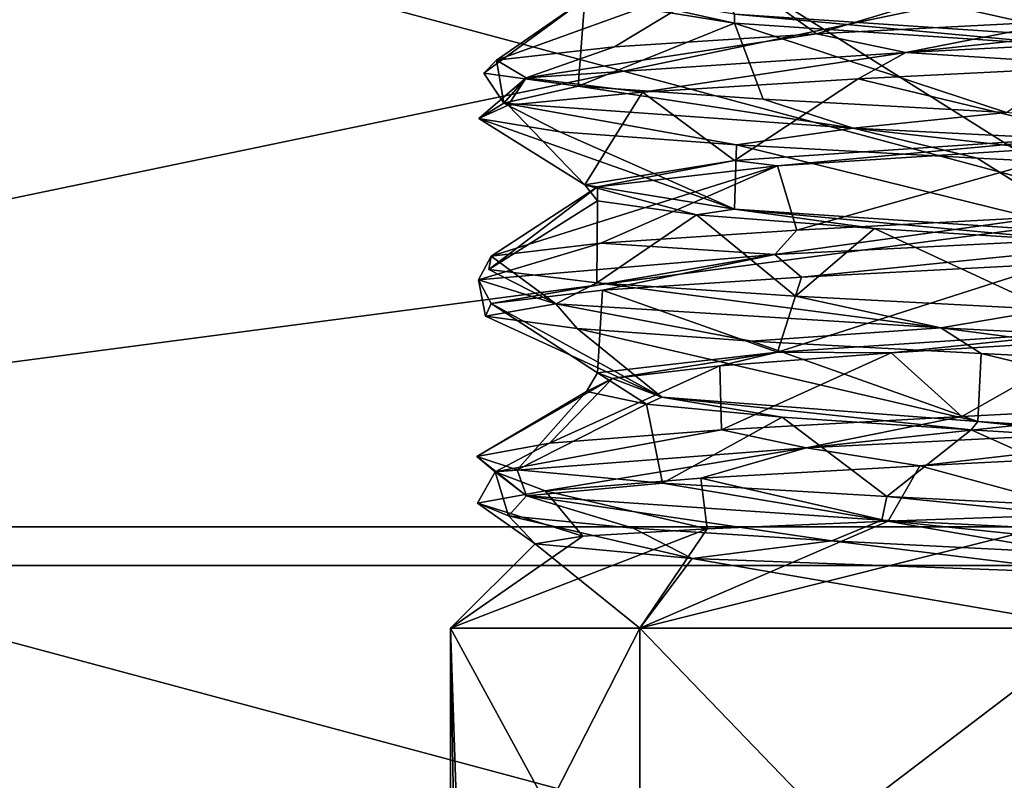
# Model space of a CAD drawing. Header units: millimetres. Extents: x -114 to 114, y -48 to 36.
# Tile 224 of 256: x 66.08 to 70.12, y -10.62 to -7.5. Entities that reach past the tile are written whole.
import ezdxf

# ---------------------------------------------------------------- set-up
doc = ezdxf.new("R2010")
doc.units = ezdxf.units.MM
doc.header["$LTSCALE"] = 65.185185
for name, color, linetype in [('2', 7, 'CONTINUOUS'), ('2786', 7, 'CONTINUOUS'), ('2841', 7, 'CONTINUOUS'), ('2842', 7, 'CONTINUOUS'), ('3030', 7, 'CONTINUOUS'), ('3033', 7, 'CONTINUOUS'), ('3042', 7, 'CONTINUOUS'), ('3043', 7, 'CONTINUOUS'), ('3205', 7, 'CONTINUOUS'), ('3206', 7, 'CONTINUOUS'), ('3207', 7, 'CONTINUOUS'), ('3209', 7, 'CONTINUOUS'), ('3210', 7, 'CONTINUOUS'), ('3365', 7, 'CONTINUOUS'), ('3366', 7, 'CONTINUOUS'), ('3367', 7, 'CONTINUOUS'), ('3437', 7, 'CONTINUOUS')]:
    doc.layers.add(name, color=color, linetype=linetype)

msp = doc.modelspace()

# ---------------------------------------------------------------- linework, layer by layer
at = {"layer": '2', "linetype": 'CONTINUOUS'}
for points in [[(-11.6345, -6.8483, 92.5), (113, -35, 92.5), (-9.8, 0, 92.5), (-11.6345, -6.8483, 92.5)], [(-9.8, 0, 92.5), (113, -35, 92.5), (21.2746, -6.8475, 92.5), (-9.8, 0, 92.5)], [(29.3258, -4.2309, 92.5), (113, -35, 92.5), (30.7, 0, 92.5), (29.3258, -4.2309, 92.5)], [(113, -35, 92.5), (68.2746, -6.8475, 92.5), (30.7, 0, 92.5), (113, -35, 92.5)], [(25.7254, -6.8475, 92.5), (113, -35, 92.5), (29.3258, -4.2309, 92.5), (25.7254, -6.8475, 92.5)], [(-16.6491, -11.8641, 92.5), (113, -35, 92.5), (-11.6345, -6.8483, 92.5), (-16.6491, -11.8641, 92.5)], [(21.2746, -6.8475, 92.5), (113, -35, 92.5), (25.7254, -6.8475, 92.5), (21.2746, -6.8475, 92.5)], [(68.2746, -6.8475, 92.5), (113, -35, 92.5), (72.7254, -6.8475, 92.5), (68.2746, -6.8475, 92.5)], [(-70.5, -8.7998, 92.5), (113, -35, 92.5), (-67.7807, -8.3691, 92.5), (-70.5, -8.7998, 92.5)], [(113, -35, 92.5), (-23.5, -13.7, 92.5), (-67.7807, -8.3691, 92.5), (113, -35, 92.5)], [(-113, -35, 92.5), (113, -35, 92.5), (-70.5, -8.7998, 92.5), (-113, -35, 92.5)]]:
    msp.add_3dface(points, dxfattribs=at)
at = {"layer": '2786', "linetype": 'CONTINUOUS'}
for points in [[(-50.5, -32.5, 90), (64.6742, -4.2309, 90), (68.2746, -6.8475, 90), (-50.5, -32.5, 90)], [(110.5, -32.5, 90), (-50.5, -32.5, 90), (72.7254, -6.8475, 90), (110.5, -32.5, 90)], [(-50.5, -32.5, 90), (68.2746, -6.8475, 90), (72.7254, -6.8475, 90), (-50.5, -32.5, 90)]]:
    msp.add_3dface(points, dxfattribs=at)
at = {"layer": '2841', "linetype": 'CONTINUOUS'}
for points in [[(60.9214, -9.584, 110), (82.2334, -6.7772, 110), (58.7666, -6.7772, 110), (60.9214, -9.584, 110)], [(80.0786, -9.584, 110), (82.2334, -6.7772, 110), (60.9214, -9.584, 110), (80.0786, -9.584, 110)], [(63.7294, -11.7372, 110), (80.0786, -9.584, 110), (60.9214, -9.584, 110), (63.7294, -11.7372, 110)], [(77.2706, -11.7372, 110), (80.0786, -9.584, 110), (63.7294, -11.7372, 110), (77.2706, -11.7372, 110)]]:
    msp.add_3dface(points, dxfattribs=at)
at = {"layer": '2842', "linetype": 'CONTINUOUS'}
msp.add_3dface([(70.5, -11.25, 93), (63.5249, -12.081, 93), (64.8751, -9.7428, 93), (70.5, -11.25, 93)], dxfattribs=at)
at = {"layer": '3030', "linetype": 'CONTINUOUS'}
for points in [[(64.8751, -9.7428, 93.5), (60.7572, -5.625, 93.5), (76.1249, -9.7428, 93.5), (64.8751, -9.7428, 93.5)], [(76.1249, -9.7428, 93.5), (60.7572, -5.625, 93.5), (70.5, -6.4, 93.5), (76.1249, -9.7428, 93.5)], [(70.5, -11.25, 93.5), (64.8751, -9.7428, 93.5), (76.1249, -9.7428, 93.5), (70.5, -11.25, 93.5)]]:
    msp.add_3dface(points, dxfattribs=at)
at = {"layer": '3033', "linetype": 'CONTINUOUS'}
for points in [[(70.5, -11.25, 93), (64.8751, -9.7428, 93), (70.5, -11.25, 93.5), (70.5, -11.25, 93)], [(64.8751, -9.7428, 93), (64.8751, -9.7428, 93.5), (70.5, -11.25, 93.5), (64.8751, -9.7428, 93)]]:
    msp.add_3dface(points, dxfattribs=at)
at = {"layer": '3042', "linetype": 'CONTINUOUS'}
for points in [[(67.85, -10, 99), (68.6262, -10, 100.8738), (67.8976, -11.4253, 99.5), (67.85, -10, 99)], [(68.6262, -10, 97.1262), (67.85, -10, 99), (68.6262, -11.4253, 97.1262), (68.6262, -10, 97.1262)], [(67.85, -13.5, 99), (67.85, -10, 99), (67.8976, -11.4253, 99.5), (67.85, -13.5, 99)], [(67.85, -10, 99), (67.85, -13.5, 99), (67.8976, -12.843, 98.5), (67.85, -10, 99)], [(67.85, -10, 99), (67.8976, -12.843, 98.5), (67.8976, -11.4253, 98.5), (67.85, -10, 99)], [(68.6262, -11.4253, 97.1262), (67.85, -10, 99), (67.8976, -11.4253, 98.5), (68.6262, -11.4253, 97.1262)], [(67.8976, -11.4253, 99.5), (68.6262, -10, 100.8738), (68.6262, -11.4253, 100.8738), (67.8976, -11.4253, 99.5)], [(70.5, -10, 96.35), (68.6262, -10, 97.1262), (70, -11.4253, 96.3976), (70.5, -10, 96.35)], [(68.6262, -10, 100.8738), (70.5, -10, 101.65), (68.6262, -11.4253, 100.8738), (68.6262, -10, 100.8738)], [(68.6262, -11.4253, 100.8738), (70.5, -10, 101.65), (70, -11.4253, 101.6024), (68.6262, -11.4253, 100.8738)], [(70, -11.4253, 96.3976), (68.6262, -10, 97.1262), (68.6262, -11.4253, 97.1262), (70, -11.4253, 96.3976)], [(70.5, -13.5, 96.35), (70.5, -10, 96.35), (70, -11.4253, 96.3976), (70.5, -13.5, 96.35)], [(70.5, -10, 101.65), (70.5, -13.5, 101.65), (70, -12.843, 101.6024), (70.5, -10, 101.65)], [(70.5, -10, 101.65), (70, -12.843, 101.6024), (70, -11.4253, 101.6024), (70.5, -10, 101.65)]]:
    msp.add_3dface(points, dxfattribs=at)
at = {"layer": '3043', "linetype": 'CONTINUOUS'}
for points in [[(70.5, -9.5304, 101.1804), (70.5, -10, 101.65), (68.6262, -10, 100.8738), (70.5, -9.5304, 101.1804)], [(70.5, -9.5304, 101.1804), (68.6262, -10, 100.8738), (69.6443, -9.5613, 101.039), (70.5, -9.5304, 101.1804)], [(69.6443, -9.5613, 101.039), (68.6262, -10, 100.8738), (68.9021, -9.5921, 100.5728), (69.6443, -9.5613, 101.039)], [(68.6262, -10, 100.8738), (67.85, -10, 99), (68.9021, -9.5921, 100.5728), (68.6262, -10, 100.8738)], [(68.9021, -9.5921, 100.5728), (67.85, -10, 99), (68.3918, -9.6228, 99.8491), (68.9021, -9.5921, 100.5728)], [(68.3918, -9.6228, 99.8491), (67.85, -10, 99), (68.1967, -9.6534, 98.9761), (68.3918, -9.6228, 99.8491)], [(67.85, -10, 99), (68.6262, -10, 97.1262), (68.1967, -9.6534, 98.9761), (67.85, -10, 99)], [(68.1967, -9.6534, 98.9761), (68.6262, -10, 97.1262), (68.841, -9.7143, 97.3155), (68.1967, -9.6534, 98.9761)], [(68.6262, -10, 97.1262), (70.5, -10, 96.35), (68.841, -9.7143, 97.3155), (68.6262, -10, 97.1262)], [(70.5, -10, 96.35), (70.5, -9.7747, 96.5753), (68.841, -9.7143, 97.3155), (70.5, -10, 96.35)]]:
    msp.add_3dface(points, dxfattribs=at)
at = {"layer": '3205', "linetype": 'CONTINUOUS'}
for points in [[(67.9652, -8.5714, 99.5786), (68.2819, -8.6699, 97.6435), (68.0171, -8.4744, 99.5667), (67.9652, -8.5714, 99.5786)], [(68.0171, -8.4744, 99.5667), (68.2819, -8.6699, 97.6435), (68.0067, -8.5291, 98.4809), (68.0171, -8.4744, 99.5667)], [(68.0067, -8.5291, 98.4809), (68.2819, -8.6699, 97.6435), (68.4495, -8.5839, 97.4895), (68.0067, -8.5291, 98.4809)], [(68.2819, -8.6699, 97.6435), (67.9652, -8.5714, 99.5786), (67.9933, -8.7196, 98.5501), (68.2819, -8.6699, 97.6435)], [(67.9933, -8.7196, 98.5501), (67.9652, -8.5714, 99.5786), (68.0171, -8.6684, 99.5667), (67.9933, -8.7196, 98.5501)], [(68.2819, -8.6699, 97.6435), (69.8602, -8.7683, 96.4799), (68.4495, -8.5839, 97.4895), (68.2819, -8.6699, 97.6435)], [(68.4495, -8.5839, 97.4895), (69.8602, -8.7683, 96.4799), (69.2651, -8.6386, 96.7726), (68.4495, -8.5839, 97.4895)], [(69.2651, -8.6386, 96.7726), (69.8602, -8.7683, 96.4799), (70.3052, -8.6933, 96.4607), (69.2651, -8.6386, 96.7726)], [(68.3691, -8.7708, 97.6052), (68.2819, -8.6699, 97.6435), (67.9933, -8.7196, 98.5501), (68.3691, -8.7708, 97.6052)], [(69.8602, -8.7683, 96.4799), (68.2819, -8.6699, 97.6435), (69.0847, -8.822, 96.8827), (69.8602, -8.7683, 96.4799)], [(69.0847, -8.822, 96.8827), (68.2819, -8.6699, 97.6435), (68.3691, -8.7708, 97.6052), (69.0847, -8.822, 96.8827)], [(69.8602, -8.7683, 96.4799), (71.8024, -8.8668, 96.7497), (70.3052, -8.6933, 96.4607), (69.8602, -8.7683, 96.4799)], [(70.0259, -8.8731, 96.4977), (69.8602, -8.7683, 96.4799), (69.0847, -8.822, 96.8827), (70.0259, -8.8731, 96.4977)], [(71.8024, -8.8668, 96.7497), (69.8602, -8.7683, 96.4799), (71.0427, -8.9243, 96.5117), (71.8024, -8.8668, 96.7497)], [(71.0427, -8.9243, 96.5117), (69.8602, -8.7683, 96.4799), (70.0259, -8.8731, 96.4977), (71.0427, -8.9243, 96.5117)], [(71.2611, -9.1622, 101.4861), (69.3082, -9.2606, 101.3107), (71.0323, -9.0762, 101.4905), (71.2611, -9.1622, 101.4861)], [(71.0323, -9.0762, 101.4905), (69.3082, -9.2606, 101.3107), (69.9464, -9.1309, 101.4859), (71.0323, -9.0762, 101.4905)], [(69.9464, -9.1309, 101.4859), (69.3082, -9.2606, 101.3107), (68.9612, -9.1856, 101.0294), (69.9464, -9.1309, 101.4859)], [(69.3082, -9.2606, 101.3107), (71.2611, -9.1622, 101.4861), (69.7742, -9.3338, 101.4412), (69.3082, -9.2606, 101.3107)], [(69.7742, -9.3338, 101.4412), (71.2611, -9.1622, 101.4861), (70.7871, -9.2826, 101.5306), (69.7742, -9.3338, 101.4412)], [(69.3082, -9.2606, 101.3107), (68.0331, -9.3591, 99.8211), (68.9612, -9.1856, 101.0294), (69.3082, -9.2606, 101.3107)], [(68.9612, -9.1856, 101.0294), (68.0331, -9.3591, 99.8211), (68.2557, -9.2403, 100.2039), (68.9612, -9.1856, 101.0294)], [(68.2557, -9.2403, 100.2039), (68.0331, -9.3591, 99.8211), (67.9582, -9.295, 99.1596), (68.2557, -9.2403, 100.2039)], [(68.0331, -9.3591, 99.8211), (69.3082, -9.2606, 101.3107), (68.2385, -9.4362, 100.1712), (68.0331, -9.3591, 99.8211)], [(68.2385, -9.4362, 100.1712), (69.3082, -9.2606, 101.3107), (68.877, -9.385, 100.9626), (68.2385, -9.4362, 100.1712)], [(68.877, -9.385, 100.9626), (69.3082, -9.2606, 101.3107), (69.7742, -9.3338, 101.4412), (68.877, -9.385, 100.9626)], [(68.0331, -9.3591, 99.8211), (68.1611, -9.4575, 97.8645), (67.9582, -9.295, 99.1596), (68.0331, -9.3591, 99.8211)], [(67.9582, -9.295, 99.1596), (68.1611, -9.4575, 97.8645), (68.1228, -9.3497, 98.0863), (67.9582, -9.295, 99.1596)], [(68.0875, -9.5385, 98.1841), (68.0331, -9.3591, 99.8211), (67.9605, -9.4873, 99.193), (68.0875, -9.5385, 98.1841)], [(67.9605, -9.4873, 99.193), (68.0331, -9.3591, 99.8211), (68.2385, -9.4362, 100.1712), (67.9605, -9.4873, 99.193)], [(68.1611, -9.4575, 97.8645), (68.0331, -9.3591, 99.8211), (68.0875, -9.5385, 98.1841), (68.1611, -9.4575, 97.8645)], [(68.1228, -9.3497, 98.0863), (68.1611, -9.4575, 97.8645), (68.7194, -9.4044, 97.1791), (68.1228, -9.3497, 98.0863)], [(68.1611, -9.4575, 97.8645), (69.6193, -9.556, 96.5537), (68.7194, -9.4044, 97.1791), (68.1611, -9.4575, 97.8645)], [(68.7194, -9.4044, 97.1791), (69.6193, -9.556, 96.5537), (69.6398, -9.4591, 96.6029), (68.7194, -9.4044, 97.1791)], [(68.599, -9.5897, 97.3052), (68.1611, -9.4575, 97.8645), (68.0875, -9.5385, 98.1841), (68.599, -9.5897, 97.3052)], [(69.6193, -9.556, 96.5537), (68.1611, -9.4575, 97.8645), (69.4136, -9.6409, 96.6965), (69.6193, -9.556, 96.5537)], [(69.4136, -9.6409, 96.6965), (68.1611, -9.4575, 97.8645), (68.599, -9.5897, 97.3052), (69.4136, -9.6409, 96.6965)], [(69.6193, -9.556, 96.5537), (71.5785, -9.6545, 96.6342), (69.6398, -9.4591, 96.6029), (69.6193, -9.556, 96.5537)], [(69.6398, -9.4591, 96.6029), (71.5785, -9.6545, 96.6342), (70.7165, -9.5138, 96.4624), (69.6398, -9.4591, 96.6029)], [(70.4014, -9.6921, 96.4551), (69.6193, -9.556, 96.5537), (69.4136, -9.6409, 96.6965), (70.4014, -9.6921, 96.4551)], [(71.5785, -9.6545, 96.6342), (69.6193, -9.556, 96.5537), (71.405, -9.7432, 96.6194), (71.5785, -9.6545, 96.6342)], [(71.405, -9.7432, 96.6194), (69.6193, -9.556, 96.5537), (70.4014, -9.6921, 96.4551), (71.405, -9.7432, 96.6194)]]:
    msp.add_3dface(points, dxfattribs=at)
at = {"layer": '3206', "linetype": 'CONTINUOUS'}
for points in [[(67.9933, -8.7196, 98.5501), (68.0171, -8.6684, 99.5667), (68.7166, -9.0524, 97.8912), (67.9933, -8.7196, 98.5501)], [(68.7166, -9.0524, 97.8912), (68.0171, -8.6684, 99.5667), (68.4527, -8.9531, 99.4673), (68.7166, -9.0524, 97.8912)], [(68.3691, -8.7708, 97.6052), (67.9933, -8.7196, 98.5501), (68.7166, -9.0524, 97.8912), (68.3691, -8.7708, 97.6052)], [(69.0847, -8.822, 96.8827), (68.3691, -8.7708, 97.6052), (70.013, -9.1518, 96.9572), (69.0847, -8.822, 96.8827)], [(70.013, -9.1518, 96.9572), (68.3691, -8.7708, 97.6052), (68.7166, -9.0524, 97.8912), (70.013, -9.1518, 96.9572)], [(70.0259, -8.8731, 96.4977), (69.0847, -8.822, 96.8827), (70.013, -9.1518, 96.9572), (70.0259, -8.8731, 96.4977)], [(71.5916, -9.2512, 97.206), (70.0259, -8.8731, 96.4977), (70.013, -9.1518, 96.9572), (71.5916, -9.2512, 97.206)], [(71.0427, -8.9243, 96.5117), (70.0259, -8.8731, 96.4977), (71.5916, -9.2512, 97.206), (71.0427, -8.9243, 96.5117)], [(70.5, -9.5304, 101.1804), (69.7742, -9.3338, 101.4412), (70.7871, -9.2826, 101.5306), (70.5, -9.5304, 101.1804)], [(69.6443, -9.5613, 101.039), (68.877, -9.385, 100.9626), (69.7742, -9.3338, 101.4412), (69.6443, -9.5613, 101.039)], [(70.5, -9.5304, 101.1804), (69.6443, -9.5613, 101.039), (69.7742, -9.3338, 101.4412), (70.5, -9.5304, 101.1804)], [(68.9021, -9.5921, 100.5728), (68.2385, -9.4362, 100.1712), (68.877, -9.385, 100.9626), (68.9021, -9.5921, 100.5728)], [(69.6443, -9.5613, 101.039), (68.9021, -9.5921, 100.5728), (68.877, -9.385, 100.9626), (69.6443, -9.5613, 101.039)], [(68.3918, -9.6228, 99.8491), (67.9605, -9.4873, 99.193), (68.2385, -9.4362, 100.1712), (68.3918, -9.6228, 99.8491)], [(68.9021, -9.5921, 100.5728), (68.3918, -9.6228, 99.8491), (68.2385, -9.4362, 100.1712), (68.9021, -9.5921, 100.5728)], [(68.3918, -9.6228, 99.8491), (68.1967, -9.6534, 98.9761), (67.9605, -9.4873, 99.193), (68.3918, -9.6228, 99.8491)], [(68.1967, -9.6534, 98.9761), (68.0875, -9.5385, 98.1841), (67.9605, -9.4873, 99.193), (68.1967, -9.6534, 98.9761)], [(68.1967, -9.6534, 98.9761), (68.841, -9.7143, 97.3155), (68.0875, -9.5385, 98.1841), (68.1967, -9.6534, 98.9761)], [(68.841, -9.7143, 97.3155), (68.599, -9.5897, 97.3052), (68.0875, -9.5385, 98.1841), (68.841, -9.7143, 97.3155)], [(68.841, -9.7143, 97.3155), (69.4136, -9.6409, 96.6965), (68.599, -9.5897, 97.3052), (68.841, -9.7143, 97.3155)], [(68.841, -9.7143, 97.3155), (70.5, -9.7747, 96.5753), (69.4136, -9.6409, 96.6965), (68.841, -9.7143, 97.3155)], [(70.5, -9.7747, 96.5753), (70.4014, -9.6921, 96.4551), (69.4136, -9.6409, 96.6965), (70.5, -9.7747, 96.5753)]]:
    msp.add_3dface(points, dxfattribs=at)
at = {"layer": '3207', "linetype": 'CONTINUOUS'}
for points in [[(68.0171, -8.4744, 99.5667), (68.0067, -8.5291, 98.4809), (68.4527, -8.1898, 99.4673), (68.0171, -8.4744, 99.5667)], [(68.4527, -8.1898, 99.4673), (68.0067, -8.5291, 98.4809), (68.4526, -8.2469, 98.5328), (68.4527, -8.1898, 99.4673)], [(68.0067, -8.5291, 98.4809), (68.4495, -8.5839, 97.4895), (68.4526, -8.2469, 98.5328), (68.0067, -8.5291, 98.4809)], [(68.4526, -8.2469, 98.5328), (68.4495, -8.5839, 97.4895), (68.8581, -8.3041, 97.6907), (68.4526, -8.2469, 98.5328)], [(68.4495, -8.5839, 97.4895), (69.2651, -8.6386, 96.7726), (68.8581, -8.3041, 97.6907), (68.4495, -8.5839, 97.4895)], [(68.8581, -8.3041, 97.6907), (69.2651, -8.6386, 96.7726), (69.5889, -8.3612, 97.108), (68.8581, -8.3041, 97.6907)], [(69.2651, -8.6386, 96.7726), (70.3052, -8.6933, 96.4607), (69.5889, -8.3612, 97.108), (69.2651, -8.6386, 96.7726)], [(69.5889, -8.3612, 97.108), (70.3052, -8.6933, 96.4607), (70.5, -8.4184, 96.9), (69.5889, -8.3612, 97.108)], [(70.5, -8.8184, 101.1), (69.9464, -9.1309, 101.4859), (69.6563, -8.871, 100.9231), (70.5, -8.8184, 101.1)], [(71.0323, -9.0762, 101.4905), (69.9464, -9.1309, 101.4859), (70.5, -8.8184, 101.1), (71.0323, -9.0762, 101.4905)], [(69.6563, -8.871, 100.9231), (68.9612, -9.1856, 101.0294), (68.9548, -8.9236, 100.4221), (69.6563, -8.871, 100.9231)], [(69.9464, -9.1309, 101.4859), (68.9612, -9.1856, 101.0294), (69.6563, -8.871, 100.9231), (69.9464, -9.1309, 101.4859)], [(68.9612, -9.1856, 101.0294), (68.2557, -9.2403, 100.2039), (68.9548, -8.9236, 100.4221), (68.9612, -9.1856, 101.0294)], [(68.9548, -8.9236, 100.4221), (68.2557, -9.2403, 100.2039), (68.5137, -8.9763, 99.6817), (68.9548, -8.9236, 100.4221)], [(68.2557, -9.2403, 100.2039), (67.9582, -9.295, 99.1596), (68.5137, -8.9763, 99.6817), (68.2557, -9.2403, 100.2039)], [(68.5137, -8.9763, 99.6817), (67.9582, -9.295, 99.1596), (68.4072, -9.0289, 98.8264), (68.5137, -8.9763, 99.6817)], [(67.9582, -9.295, 99.1596), (68.1228, -9.3497, 98.0863), (68.4072, -9.0289, 98.8264), (67.9582, -9.295, 99.1596)], [(68.4072, -9.0289, 98.8264), (68.1228, -9.3497, 98.0863), (68.6532, -9.0815, 98.0003), (68.4072, -9.0289, 98.8264)], [(68.1228, -9.3497, 98.0863), (68.7194, -9.4044, 97.1791), (68.6532, -9.0815, 98.0003), (68.1228, -9.3497, 98.0863)], [(68.6532, -9.0815, 98.0003), (68.7194, -9.4044, 97.1791), (69.2105, -9.1342, 97.3426), (68.6532, -9.0815, 98.0003)], [(68.7194, -9.4044, 97.1791), (69.6398, -9.4591, 96.6029), (69.2105, -9.1342, 97.3426), (68.7194, -9.4044, 97.1791)], [(69.2105, -9.1342, 97.3426), (69.6398, -9.4591, 96.6029), (69.985, -9.1868, 96.9641), (69.2105, -9.1342, 97.3426)], [(69.6398, -9.4591, 96.6029), (70.7165, -9.5138, 96.4624), (69.985, -9.1868, 96.9641), (69.6398, -9.4591, 96.6029)], [(69.985, -9.1868, 96.9641), (70.7165, -9.5138, 96.4624), (70.8462, -9.2395, 96.9287), (69.985, -9.1868, 96.9641)]]:
    msp.add_3dface(points, dxfattribs=at)
at = {"layer": '3209', "linetype": 'CONTINUOUS'}
for points in [[(69.0151, -7.4816, 97.515), (70.5, -7.5816, 96.9), (68.8211, -7.2053, 97.0849), (69.0151, -7.4816, 97.515)], [(68.8211, -7.2053, 97.0849), (70.5, -7.5816, 96.9), (69.7615, -7.2595, 96.5626), (68.8211, -7.2053, 97.0849)], [(69.7615, -7.2595, 96.5626), (70.5, -7.5816, 96.9), (70.8337, -7.3137, 96.4752), (69.7615, -7.2595, 96.5626)], [(70.5791, -7.693, 101.5456), (70.5, -7.9816, 101.1), (69.5211, -7.7472, 101.3511), (70.5791, -7.693, 101.5456)], [(69.5211, -7.7472, 101.3511), (69.0151, -8.0816, 100.485), (68.6377, -7.8014, 100.7372), (69.5211, -7.7472, 101.3511)], [(70.5, -7.9816, 101.1), (69.0151, -8.0816, 100.485), (69.5211, -7.7472, 101.3511), (70.5, -7.9816, 101.1)], [(68.6377, -7.8014, 100.7372), (68.4, -8.1816, 99), (68.0866, -7.8556, 99.8134), (68.6377, -7.8014, 100.7372)], [(69.0151, -8.0816, 100.485), (68.4, -8.1816, 99), (68.6377, -7.8014, 100.7372), (69.0151, -8.0816, 100.485)], [(68.0866, -7.8556, 99.8134), (68.4, -8.1816, 99), (67.9661, -7.9098, 98.7444), (68.0866, -7.8556, 99.8134)], [(68.4, -8.1816, 99), (69.0151, -8.2816, 97.5151), (67.9661, -7.9098, 98.7444), (68.4, -8.1816, 99)], [(67.9661, -7.9098, 98.7444), (69.0151, -8.2816, 97.5151), (68.2976, -7.964, 97.7211), (67.9661, -7.9098, 98.7444)], [(68.2976, -7.964, 97.7211), (69.0151, -8.2816, 97.5151), (69.0221, -8.0182, 96.9259), (68.2976, -7.964, 97.7211)], [(69.0151, -8.2816, 97.5151), (70.5, -8.3816, 96.9), (69.0221, -8.0182, 96.9259), (69.0151, -8.2816, 97.5151)], [(69.0221, -8.0182, 96.9259), (70.5, -8.3816, 96.9), (70.0102, -8.0724, 96.5007), (69.0221, -8.0182, 96.9259)], [(70.0102, -8.0724, 96.5007), (70.5, -8.3816, 96.9), (71.0858, -8.1265, 96.5215), (70.0102, -8.0724, 96.5007)], [(70.5, -8.7816, 101.1), (69.1907, -8.8673, 100.6419), (70.3228, -8.5059, 101.5406), (70.5, -8.7816, 101.1)], [(70.3228, -8.5059, 101.5406), (69.1907, -8.8673, 100.6419), (69.2897, -8.56, 101.2408), (70.3228, -8.5059, 101.5406)], [(69.2897, -8.56, 101.2408), (69.1907, -8.8673, 100.6419), (68.4725, -8.6142, 100.5413), (69.2897, -8.56, 101.2408)], [(68.4527, -8.9531, 99.4673), (68.0171, -8.6684, 99.5667), (68.4725, -8.6142, 100.5413), (68.4527, -8.9531, 99.4673)], [(69.1907, -8.8673, 100.6419), (68.4527, -8.9531, 99.4673), (68.4725, -8.6142, 100.5413), (69.1907, -8.8673, 100.6419)]]:
    msp.add_3dface(points, dxfattribs=at)
at = {"layer": '3210', "linetype": 'CONTINUOUS'}
for points in [[(70.5, -7.2184, 101.1), (69.3507, -7.5626, 101.2727), (69.0151, -7.3184, 100.485), (70.5, -7.2184, 101.1)], [(69.3507, -7.5626, 101.2727), (70.5, -7.2184, 101.1), (70.3805, -7.509, 101.544), (69.3507, -7.5626, 101.2727)], [(68.5218, -7.6163, 100.604), (68.0389, -7.6699, 99.6549), (69.0151, -7.3184, 100.485), (68.5218, -7.6163, 100.604)], [(69.0151, -7.3184, 100.485), (68.0389, -7.6699, 99.6549), (68.4, -7.4184, 99), (69.0151, -7.3184, 100.485)], [(69.3507, -7.5626, 101.2727), (68.5218, -7.6163, 100.604), (69.0151, -7.3184, 100.485), (69.3507, -7.5626, 101.2727)], [(67.9862, -7.7235, 98.5913), (68.3731, -7.7772, 97.5991), (68.4, -7.4184, 99), (67.9862, -7.7235, 98.5913)], [(68.0389, -7.6699, 99.6549), (67.9862, -7.7235, 98.5913), (68.4, -7.4184, 99), (68.0389, -7.6699, 99.6549)], [(68.4, -7.4184, 99), (68.3731, -7.7772, 97.5991), (69.0151, -7.5184, 97.5151), (68.4, -7.4184, 99)], [(68.3731, -7.7772, 97.5991), (69.1319, -7.8308, 96.8519), (69.0151, -7.5184, 97.5151), (68.3731, -7.7772, 97.5991)], [(69.1319, -7.8308, 96.8519), (70.1299, -7.8844, 96.4802), (69.0151, -7.5184, 97.5151), (69.1319, -7.8308, 96.8519)], [(69.0151, -7.5184, 97.5151), (70.1299, -7.8844, 96.4802), (70.5, -7.6184, 96.9), (69.0151, -7.5184, 97.5151)], [(70.5, -8.0184, 101.1), (69.2703, -8.3672, 101.2303), (69.1907, -8.1041, 100.6419), (70.5, -8.0184, 101.1)], [(70.2898, -8.3135, 101.5381), (69.2703, -8.3672, 101.2303), (70.5, -8.0184, 101.1), (70.2898, -8.3135, 101.5381)], [(68.0171, -8.4744, 99.5667), (68.4527, -8.1898, 99.4673), (69.1907, -8.1041, 100.6419), (68.0171, -8.4744, 99.5667)], [(68.4659, -8.4208, 100.5325), (68.0171, -8.4744, 99.5667), (69.1907, -8.1041, 100.6419), (68.4659, -8.4208, 100.5325)], [(69.2703, -8.3672, 101.2303), (68.4659, -8.4208, 100.5325), (69.1907, -8.1041, 100.6419), (69.2703, -8.3672, 101.2303)]]:
    msp.add_3dface(points, dxfattribs=at)
at = {"layer": '3365', "linetype": 'CONTINUOUS'}
for points in [[(69.0151, -7.4816, 97.515), (68.4, -7.3816, 98.9999), (69.0151, -7.5184, 97.5151), (69.0151, -7.4816, 97.515)], [(68.4, -7.3816, 98.9999), (68.4, -7.4184, 99), (69.0151, -7.5184, 97.5151), (68.4, -7.3816, 98.9999)], [(70.5, -7.5816, 96.9), (69.0151, -7.4816, 97.515), (70.5, -7.6184, 96.9), (70.5, -7.5816, 96.9)], [(69.0151, -7.4816, 97.515), (69.0151, -7.5184, 97.5151), (70.5, -7.6184, 96.9), (69.0151, -7.4816, 97.515)]]:
    msp.add_3dface(points, dxfattribs=at)
at = {"layer": '3366', "linetype": 'CONTINUOUS'}
for points in [[(69.0151, -8.0816, 100.485), (70.5, -7.9816, 101.1), (69.1907, -8.1041, 100.6419), (69.0151, -8.0816, 100.485)], [(70.5, -7.9816, 101.1), (70.5, -8.0184, 101.1), (69.1907, -8.1041, 100.6419), (70.5, -7.9816, 101.1)], [(68.4527, -8.1898, 99.4673), (68.4, -8.1816, 99), (69.0151, -8.0816, 100.485), (68.4527, -8.1898, 99.4673)], [(68.4527, -8.1898, 99.4673), (69.0151, -8.0816, 100.485), (69.1907, -8.1041, 100.6419), (68.4527, -8.1898, 99.4673)], [(68.4527, -8.1898, 99.4673), (68.4526, -8.2469, 98.5328), (68.4, -8.1816, 99), (68.4527, -8.1898, 99.4673)], [(68.4526, -8.2469, 98.5328), (68.8581, -8.3041, 97.6907), (68.4, -8.1816, 99), (68.4526, -8.2469, 98.5328)], [(68.8581, -8.3041, 97.6907), (69.0151, -8.2816, 97.5151), (68.4, -8.1816, 99), (68.8581, -8.3041, 97.6907)], [(68.8581, -8.3041, 97.6907), (69.5889, -8.3612, 97.108), (69.0151, -8.2816, 97.5151), (68.8581, -8.3041, 97.6907)], [(69.5889, -8.3612, 97.108), (70.5, -8.4184, 96.9), (69.0151, -8.2816, 97.5151), (69.5889, -8.3612, 97.108)], [(70.5, -8.4184, 96.9), (70.5, -8.3816, 96.9), (69.0151, -8.2816, 97.5151), (70.5, -8.4184, 96.9)]]:
    msp.add_3dface(points, dxfattribs=at)
at = {"layer": '3367', "linetype": 'CONTINUOUS'}
for points in [[(69.6563, -8.871, 100.9231), (69.1907, -8.8673, 100.6419), (70.5, -8.7816, 101.1), (69.6563, -8.871, 100.9231)], [(70.5, -8.8184, 101.1), (69.6563, -8.871, 100.9231), (70.5, -8.7816, 101.1), (70.5, -8.8184, 101.1)], [(68.5137, -8.9763, 99.6817), (68.4527, -8.9531, 99.4673), (69.1907, -8.8673, 100.6419), (68.5137, -8.9763, 99.6817)], [(68.9548, -8.9236, 100.4221), (68.5137, -8.9763, 99.6817), (69.1907, -8.8673, 100.6419), (68.9548, -8.9236, 100.4221)], [(69.6563, -8.871, 100.9231), (68.9548, -8.9236, 100.4221), (69.1907, -8.8673, 100.6419), (69.6563, -8.871, 100.9231)], [(68.4527, -8.9531, 99.4673), (68.5137, -8.9763, 99.6817), (68.4072, -9.0289, 98.8264), (68.4527, -8.9531, 99.4673)], [(68.4527, -8.9531, 99.4673), (68.4072, -9.0289, 98.8264), (68.6532, -9.0815, 98.0003), (68.4527, -8.9531, 99.4673)], [(68.7166, -9.0524, 97.8912), (68.4527, -8.9531, 99.4673), (68.6532, -9.0815, 98.0003), (68.7166, -9.0524, 97.8912)], [(68.7166, -9.0524, 97.8912), (68.6532, -9.0815, 98.0003), (69.2105, -9.1342, 97.3426), (68.7166, -9.0524, 97.8912)], [(70.013, -9.1518, 96.9572), (68.7166, -9.0524, 97.8912), (69.985, -9.1868, 96.9641), (70.013, -9.1518, 96.9572)], [(68.7166, -9.0524, 97.8912), (69.2105, -9.1342, 97.3426), (69.985, -9.1868, 96.9641), (68.7166, -9.0524, 97.8912)], [(70.013, -9.1518, 96.9572), (69.985, -9.1868, 96.9641), (70.8462, -9.2395, 96.9287), (70.013, -9.1518, 96.9572)], [(71.5916, -9.2512, 97.206), (70.013, -9.1518, 96.9572), (70.8462, -9.2395, 96.9287), (71.5916, -9.2512, 97.206)]]:
    msp.add_3dface(points, dxfattribs=at)
at = {"layer": '3437', "linetype": 'CONTINUOUS'}
for points in [[(70.3805, -7.509, 101.544), (71.4312, -7.4554, 101.3705), (69.7172, -7.6389, 101.4793), (70.3805, -7.509, 101.544)], [(69.7172, -7.6389, 101.4793), (71.4312, -7.4554, 101.3705), (71.7645, -7.5353, 101.2718), (69.7172, -7.6389, 101.4793)], [(69.3507, -7.5626, 101.2727), (70.3805, -7.509, 101.544), (69.7172, -7.6389, 101.4793), (69.3507, -7.5626, 101.2727)], [(70.5791, -7.693, 101.5456), (69.7172, -7.6389, 101.4793), (71.7645, -7.5353, 101.2718), (70.5791, -7.693, 101.5456)], [(68.5218, -7.6163, 100.604), (69.3507, -7.5626, 101.2727), (68.1602, -7.7426, 100.1337), (68.5218, -7.6163, 100.604)], [(68.1602, -7.7426, 100.1337), (69.3507, -7.5626, 101.2727), (69.7172, -7.6389, 101.4793), (68.1602, -7.7426, 100.1337)], [(68.0389, -7.6699, 99.6549), (68.5218, -7.6163, 100.604), (68.1602, -7.7426, 100.1337), (68.0389, -7.6699, 99.6549)], [(67.9862, -7.7235, 98.5913), (68.0389, -7.6699, 99.6549), (68.069, -7.8462, 98.0779), (67.9862, -7.7235, 98.5913)], [(68.069, -7.8462, 98.0779), (68.0389, -7.6699, 99.6549), (68.1602, -7.7426, 100.1337), (68.069, -7.8462, 98.0779)], [(68.6377, -7.8014, 100.7372), (68.1602, -7.7426, 100.1337), (69.7172, -7.6389, 101.4793), (68.6377, -7.8014, 100.7372)], [(69.5211, -7.7472, 101.3511), (68.6377, -7.8014, 100.7372), (69.7172, -7.6389, 101.4793), (69.5211, -7.7472, 101.3511)], [(70.5791, -7.693, 101.5456), (69.5211, -7.7472, 101.3511), (69.7172, -7.6389, 101.4793), (70.5791, -7.693, 101.5456)], [(68.0866, -7.8556, 99.8134), (67.9661, -7.9098, 98.7444), (68.1602, -7.7426, 100.1337), (68.0866, -7.8556, 99.8134)], [(67.9661, -7.9098, 98.7444), (68.069, -7.8462, 98.0779), (68.1602, -7.7426, 100.1337), (67.9661, -7.9098, 98.7444)], [(68.3731, -7.7772, 97.5991), (67.9862, -7.7235, 98.5913), (68.069, -7.8462, 98.0779), (68.3731, -7.7772, 97.5991)], [(68.6377, -7.8014, 100.7372), (68.0866, -7.8556, 99.8134), (68.1602, -7.7426, 100.1337), (68.6377, -7.8014, 100.7372)], [(69.5007, -7.9498, 96.5997), (68.3731, -7.7772, 97.5991), (68.069, -7.8462, 98.0779), (69.5007, -7.9498, 96.5997)], [(69.1319, -7.8308, 96.8519), (68.3731, -7.7772, 97.5991), (69.5007, -7.9498, 96.5997), (69.1319, -7.8308, 96.8519)], [(70.1299, -7.8844, 96.4802), (69.1319, -7.8308, 96.8519), (69.5007, -7.9498, 96.5997), (70.1299, -7.8844, 96.4802)], [(67.9661, -7.9098, 98.7444), (68.2976, -7.964, 97.7211), (68.069, -7.8462, 98.0779), (67.9661, -7.9098, 98.7444)], [(68.2976, -7.964, 97.7211), (69.0221, -8.0182, 96.9259), (68.069, -7.8462, 98.0779), (68.2976, -7.964, 97.7211)], [(69.0221, -8.0182, 96.9259), (69.5007, -7.9498, 96.5997), (68.069, -7.8462, 98.0779), (69.0221, -8.0182, 96.9259)], [(71.5584, -8.0534, 96.6252), (70.1299, -7.8844, 96.4802), (69.5007, -7.9498, 96.5997), (71.5584, -8.0534, 96.6252)], [(69.0221, -8.0182, 96.9259), (70.0102, -8.0724, 96.5007), (69.5007, -7.9498, 96.5997), (69.0221, -8.0182, 96.9259)], [(70.0102, -8.0724, 96.5007), (71.0858, -8.1265, 96.5215), (69.5007, -7.9498, 96.5997), (70.0102, -8.0724, 96.5007)], [(71.0858, -8.1265, 96.5215), (71.5584, -8.0534, 96.6252), (69.5007, -7.9498, 96.5997), (71.0858, -8.1265, 96.5215)], [(69.2703, -8.3672, 101.2303), (70.2898, -8.3135, 101.5381), (69.1797, -8.4678, 101.2398), (69.2703, -8.3672, 101.2303)], [(69.1797, -8.4678, 101.2398), (70.2898, -8.3135, 101.5381), (71.2213, -8.3642, 101.498), (69.1797, -8.4678, 101.2398)], [(68.4659, -8.4208, 100.5325), (69.2703, -8.3672, 101.2303), (69.1797, -8.4678, 101.2398), (68.4659, -8.4208, 100.5325)], [(69.2897, -8.56, 101.2408), (69.1797, -8.4678, 101.2398), (71.2213, -8.3642, 101.498), (69.2897, -8.56, 101.2408)], [(70.3228, -8.5059, 101.5406), (69.2897, -8.56, 101.2408), (71.2213, -8.3642, 101.498), (70.3228, -8.5059, 101.5406)], [(67.9652, -8.5714, 99.5786), (68.0171, -8.4744, 99.5667), (68.4659, -8.4208, 100.5325), (67.9652, -8.5714, 99.5786)], [(67.9652, -8.5714, 99.5786), (68.4659, -8.4208, 100.5325), (69.1797, -8.4678, 101.2398), (67.9652, -8.5714, 99.5786)], [(68.0171, -8.6684, 99.5667), (67.9652, -8.5714, 99.5786), (69.1797, -8.4678, 101.2398), (68.0171, -8.6684, 99.5667)], [(68.4725, -8.6142, 100.5413), (68.0171, -8.6684, 99.5667), (69.1797, -8.4678, 101.2398), (68.4725, -8.6142, 100.5413)], [(69.2897, -8.56, 101.2408), (68.4725, -8.6142, 100.5413), (69.1797, -8.4678, 101.2398), (69.2897, -8.56, 101.2408)]]:
    msp.add_3dface(points, dxfattribs=at)

doc.saveas('drawing.dxf')
